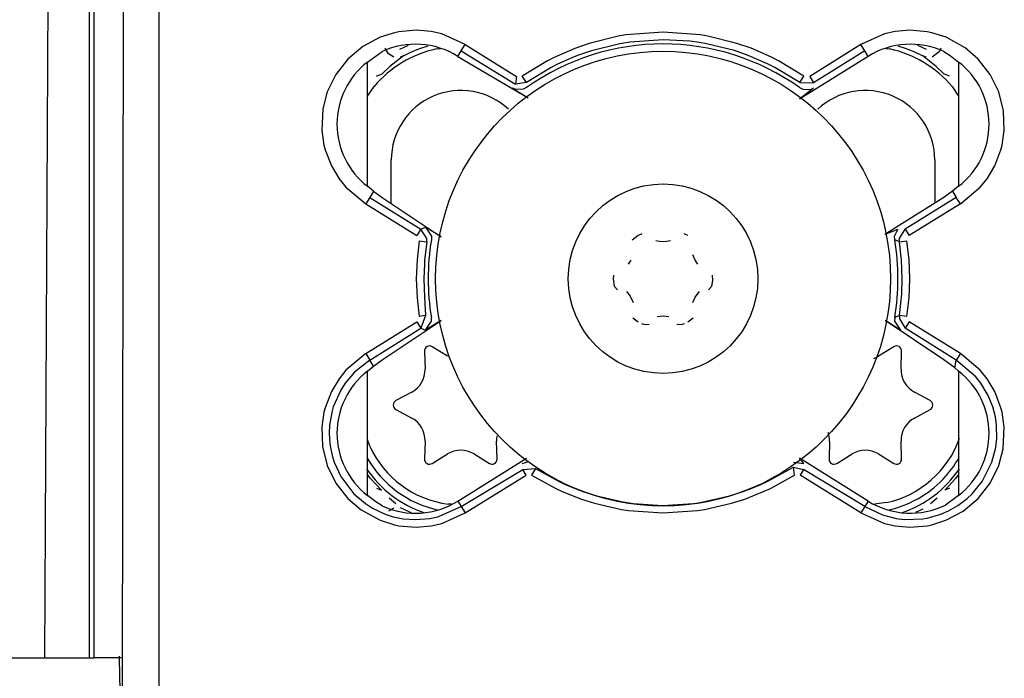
# Model space of a CAD drawing. Header units: millimetres. Extents: x -1205 to -724, y -121 to 439.
# Tile 11 of 26: x -969 to -930, y -81 to -55. Entities that reach past the tile are written whole.
import ezdxf

# ---------------------------------------------------------------- set-up
doc = ezdxf.new("R2010")
doc.units = ezdxf.units.MM

# ---------------------------------------------------------------- blocks, each defined once
blk = doc.blocks.new('Linsengehaeuse__83', base_point=(-1101.598, -80.511))
at = {"color": 7, "linetype": 'Continuous'}
for p, q in [((-966.159, -80.511), (-966.159, -41.952)), ((-965.979, -80.511), (-965.979, -44.329)), ((-967.77, -44.498), (-967.945, -80.511)), ((-1101.598, -80.511), (-967.945, -80.511)), ((-967.945, -80.511), (-966.159, -80.511)), ((-966.159, -80.511), (-965.979, -80.511)), ((-964.914, -80.511), (-965.979, -80.511))]:
    blk.add_line(p, q, dxfattribs=at)
blk = doc.blocks.new('Lagerbock__85', base_point=(-955.204, -74.776))
at = {"color": 1, "linetype": 'Continuous'}
for p, q in [((-954.345, -56.605), (-954.469, -56.389)), ((-953.891, -56.43), (-953.543, -56.267)), ((-953.453, -56.545), (-953.203, -56.438)), ((-953.203, -56.438), (-953.062, -56.385)), ((-953.062, -56.385), (-952.764, -56.294)), ((-934.192, -56.295), (-933.896, -56.385)), ((-933.896, -56.385), (-933.755, -56.438)), ((-933.755, -56.438), (-933.506, -56.545)), ((-933.421, -56.264), (-933.067, -56.43)), ((-932.49, -56.389), (-932.552, -56.527)), ((-954.122, -56.736), (-954.345, -56.605)), ((-953.748, -56.694), (-954.287, -57.115)), ((-953.748, -56.694), (-953.881, -56.743)), ((-953.748, -56.694), (-953.453, -56.545)), ((-933.506, -56.545), (-933.21, -56.694)), ((-932.672, -57.115), (-933.21, -56.694)), ((-933.077, -56.743), (-933.21, -56.694)), ((-932.552, -56.527), (-932.836, -56.736)), ((-954.287, -57.115), (-954.587, -57.408)), ((-932.372, -57.408), (-932.672, -57.115)), ((-955.063, -73.404), (-955.17, -73.258)), ((-954.618, -73.882), (-955.063, -73.404)), ((-931.896, -73.404), (-932.34, -73.882)), ((-931.788, -73.258), (-931.896, -73.404)), ((-954.315, -74.182), (-954.054, -74.404)), ((-932.904, -74.404), (-932.643, -74.182)), ((-954.122, -74.586), (-954.344, -74.717)), ((-953.748, -74.628), (-953.882, -74.579)), ((-953.443, -74.771), (-953.748, -74.628)), ((-933.21, -74.628), (-933.493, -74.761))]:
    blk.add_line(p, q, dxfattribs=at)
at = {"color": 7, "linetype": 'Continuous'}
for p, q in [((-952.447, -56.417), (-952.263, -56.397)), ((-934.661, -56.4), (-934.512, -56.417)), ((-954.809, -57.498), (-954.587, -57.408)), ((-932.149, -57.498), (-932.372, -57.408)), ((-955.17, -58.283), (-954.909, -57.898)), ((-932.049, -57.898), (-931.788, -58.283)), ((-954.229, -62.526), (-954.229, -60.811)), ((-932.729, -60.811), (-932.729, -62.526)), ((-954.811, -73.803), (-954.618, -73.882)), ((-932.147, -73.803), (-932.34, -73.882))]:
    blk.add_line(p, q, dxfattribs=at)
for centre, radius, start, end in [((-951.479, -60.811), 4.5, 102.4136, 139.6549), ((-935.479, -60.811), 4.5, 40.3451, 77.5864), ((-951.479, -60.811), 2.75, 46.8, 180), ((-935.479, -60.811), 2.75, 360, 133.1998), ((-951.479, -70.511), 4.5, 214.1378, 251.3793), ((-935.479, -70.511), 4.5, 288.6209, 325.8623)]:
    blk.add_arc(centre, radius, start, end, dxfattribs=at)
blk = doc.blocks.new('Torsicherung__86', base_point=(-964.918, -120.953))
at = {"color": 7, "linetype": 'Continuous'}
for p, q in [((-964.855, -82.579), (-964.822, -53.776)), ((-955.17, -56.936), (-954.588, -56.517)), ((-951.592, -56.71), (-948.808, -58.353)), ((-935.366, -56.71), (-938.081, -58.406)), ((-932.37, -56.517), (-932.119, -56.675)), ((-932.119, -56.675), (-931.788, -56.936)), ((-955.17, -61.852), (-955.17, -56.936)), ((-931.788, -56.936), (-931.788, -61.852)), ((-949.43, -57.964), (-948.808, -58.353)), ((-949.295, -58.023), (-949.43, -57.964)), ((-949.006, -58.014), (-949.295, -58.023)), ((-948.875, -57.947), (-949.006, -58.014)), ((-938.084, -57.947), (-937.953, -58.014)), ((-937.528, -57.964), (-938.081, -58.406)), ((-937.953, -58.014), (-937.663, -58.023)), ((-937.663, -58.023), (-937.528, -57.964)), ((-954.929, -62.049), (-955.17, -61.852)), ((-931.788, -61.852), (-932.03, -62.049)), ((-954.929, -62.049), (-954.588, -62.302)), ((-954.588, -62.302), (-952.261, -63.853)), ((-932.37, -62.302), (-934.709, -63.763)), ((-932.03, -62.049), (-932.37, -62.302)), ((-952.261, -63.853), (-952.871, -63.471)), ((-952.871, -63.471), (-952.641, -63.831)), ((-952.641, -63.831), (-952.643, -63.978)), ((-934.199, -63.567), (-934.709, -63.763)), ((-934.318, -63.831), (-934.199, -63.567)), ((-934.315, -63.978), (-934.318, -63.831)), ((-954.588, -68.721), (-952.261, -67.17)), ((-952.261, -67.17), (-952.871, -67.551)), ((-952.871, -67.551), (-952.641, -67.192)), ((-952.641, -67.192), (-952.643, -67.045)), ((-934.087, -67.551), (-934.698, -67.17)), ((-932.37, -68.721), (-934.698, -67.17)), ((-934.315, -67.045), (-934.318, -67.192)), ((-934.318, -67.192), (-934.087, -67.551)), ((-954.929, -68.974), (-954.588, -68.721)), ((-931.943, -69.04), (-932.37, -68.721)), ((-955.17, -69.171), (-954.929, -68.974)), ((-955.17, -74.087), (-955.17, -69.171)), ((-931.943, -69.04), (-931.788, -69.171)), ((-931.788, -69.171), (-931.788, -74.087)), ((-951.592, -74.314), (-948.877, -72.617)), ((-949.052, -72.824), (-948.784, -72.748)), ((-949.052, -72.824), (-948.784, -72.748)), ((-938.313, -72.768), (-937.905, -72.823)), ((-935.366, -74.313), (-938.081, -72.616)), ((-937.905, -72.823), (-938.081, -72.616)), ((-954.84, -74.348), (-955.17, -74.087)), ((-954.588, -74.506), (-954.84, -74.348)), ((-931.788, -74.087), (-932.305, -74.468))]:
    blk.add_line(p, q, dxfattribs=at)
at = {"color": 1, "linetype": 'Continuous'}
for p, q in [((-963.414, -82.409), (-963.414, -53.768)), ((-953.245, -55.678), (-953.926, -55.736)), ((-952.656, -55.729), (-953.245, -55.678)), ((-933.713, -55.678), (-934.302, -55.728)), ((-933.032, -55.736), (-933.713, -55.678)), ((-954.669, -55.951), (-955.353, -56.316)), ((-954.106, -55.773), (-954.669, -55.951)), ((-953.926, -55.736), (-954.106, -55.773)), ((-952.234, -55.825), (-952.656, -55.729)), ((-951.3, -56.242), (-952.234, -55.825)), ((-945.249, -55.913), (-946.402, -56.199)), ((-944.957, -55.863), (-945.249, -55.913)), ((-943.476, -55.751), (-944.957, -55.863)), ((-943.476, -56.051), (-944.795, -56.143)), ((-941.998, -55.864), (-943.476, -55.751)), ((-942.422, -56.11), (-943.476, -56.051)), ((-941.706, -55.913), (-941.998, -55.864)), ((-940.559, -56.198), (-941.706, -55.913)), ((-934.724, -55.825), (-935.658, -56.242)), ((-934.302, -55.728), (-934.724, -55.825)), ((-932.853, -55.773), (-933.032, -55.736)), ((-932.286, -55.953), (-932.853, -55.773)), ((-931.533, -56.367), (-932.286, -55.953)), ((-955.353, -56.316), (-955.946, -56.816)), ((-951.459, -56.497), (-951.3, -56.242)), ((-951.3, -56.242), (-949.282, -57.504)), ((-946.964, -56.394), (-947.78, -56.75)), ((-946.402, -56.199), (-946.964, -56.394)), ((-945.195, -56.208), (-946.312, -56.485)), ((-944.795, -56.143), (-945.195, -56.208)), ((-942.043, -56.16), (-942.422, -56.11)), ((-941.76, -56.208), (-942.043, -56.16)), ((-940.648, -56.484), (-941.76, -56.208)), ((-940, -56.392), (-940.559, -56.198)), ((-939.184, -56.747), (-940, -56.392)), ((-935.658, -56.242), (-937.676, -57.504)), ((-935.499, -56.497), (-935.658, -56.242)), ((-931.012, -56.816), (-931.533, -56.367)), ((-955.946, -56.816), (-956.42, -57.423)), ((-951.592, -56.71), (-951.459, -56.497)), ((-951.459, -56.497), (-949.311, -57.816)), ((-947.78, -56.75), (-948.044, -56.884)), ((-947.084, -56.764), (-947.648, -57.019)), ((-946.857, -56.674), (-947.084, -56.764)), ((-946.312, -56.485), (-946.857, -56.674)), ((-940.106, -56.672), (-940.648, -56.484)), ((-939.316, -57.016), (-940.106, -56.672)), ((-938.919, -56.882), (-939.184, -56.747)), ((-935.499, -56.497), (-937.523, -57.761)), ((-935.366, -56.71), (-935.499, -56.497)), ((-930.537, -57.426), (-931.012, -56.816)), ((-948.044, -56.884), (-949.052, -57.498)), ((-947.904, -57.149), (-948.885, -57.747)), ((-947.648, -57.019), (-947.904, -57.149)), ((-939.059, -57.147), (-939.316, -57.016)), ((-938.073, -57.747), (-939.059, -57.147)), ((-937.906, -57.499), (-938.919, -56.882)), ((-956.42, -57.423), (-956.76, -58.117)), ((-949.282, -57.504), (-949.311, -57.816)), ((-948.885, -57.747), (-949.052, -57.498)), ((-938.073, -57.747), (-937.906, -57.499)), ((-937.676, -57.504), (-937.523, -57.761)), ((-930.198, -58.118), (-930.537, -57.426)), ((-948.885, -57.747), (-949.311, -57.816)), ((-938.073, -57.747), (-937.523, -57.761)), ((-956.76, -58.117), (-956.935, -58.783)), ((-930.01, -58.87), (-930.198, -58.118)), ((-956.935, -58.783), (-956.977, -59.642)), ((-929.981, -59.645), (-930.01, -58.87)), ((-956.977, -59.642), (-956.89, -60.23)), ((-930.068, -60.23), (-929.981, -59.645)), ((-956.89, -60.23), (-956.845, -60.407)), ((-930.114, -60.407), (-930.068, -60.23)), ((-956.845, -60.407), (-956.599, -61.045)), ((-930.36, -61.045), (-930.114, -60.407)), ((-956.599, -61.045), (-956.295, -61.552)), ((-930.664, -61.552), (-930.36, -61.045)), ((-956.295, -61.552), (-956.024, -61.889)), ((-956.024, -61.889), (-955.239, -62.545)), ((-931.72, -62.545), (-930.935, -61.889)), ((-930.935, -61.889), (-930.664, -61.552)), ((-955.08, -62.291), (-955.239, -62.545)), ((-954.929, -62.049), (-955.08, -62.291)), ((-955.08, -62.291), (-953.056, -63.555)), ((-931.879, -62.291), (-933.902, -63.555)), ((-932.03, -62.049), (-931.879, -62.291)), ((-931.72, -62.545), (-931.879, -62.291)), ((-955.239, -62.545), (-953.22, -63.806)), ((-931.72, -62.545), (-933.738, -63.806)), ((-953.056, -63.555), (-952.871, -63.471)), ((-953.056, -63.555), (-953.22, -63.806)), ((-952.826, -63.919), (-953.056, -63.555)), ((-934.133, -63.924), (-933.902, -63.555)), ((-933.902, -63.555), (-933.738, -63.806)), ((-953.124, -64.015), (-953.211, -64.758)), ((-953.124, -64.015), (-952.827, -64.056)), ((-952.827, -64.056), (-952.912, -64.781)), ((-952.827, -64.056), (-952.826, -63.919)), ((-934.131, -64.056), (-934.315, -63.978)), ((-934.131, -64.056), (-934.133, -63.924)), ((-934.131, -64.056), (-933.834, -64.015)), ((-934.047, -64.783), (-934.131, -64.056)), ((-933.748, -64.76), (-933.834, -64.015)), ((-953.211, -64.758), (-953.24, -65.51)), ((-952.921, -64.916), (-952.94, -65.51)), ((-952.912, -64.781), (-952.921, -64.916)), ((-934.018, -65.513), (-934.047, -64.783)), ((-933.719, -65.513), (-933.748, -64.76)), ((-953.24, -65.51), (-953.211, -66.263)), ((-952.94, -65.51), (-952.912, -66.24)), ((-934.037, -66.107), (-934.018, -65.513)), ((-933.748, -66.265), (-933.719, -65.513)), ((-934.047, -66.242), (-934.037, -66.107)), ((-953.211, -66.263), (-953.124, -67.008)), ((-952.912, -66.24), (-952.878, -66.973)), ((-934.131, -66.967), (-934.047, -66.242)), ((-933.834, -67.008), (-933.748, -66.265)), ((-952.878, -66.973), (-953.124, -67.008)), ((-952.878, -66.973), (-953.056, -67.467)), ((-934.131, -66.967), (-934.315, -67.045)), ((-934.131, -66.967), (-934.132, -67.104)), ((-933.834, -67.008), (-934.131, -66.967)), ((-955.239, -68.477), (-953.22, -67.216)), ((-953.22, -67.216), (-953.056, -67.467)), ((-934.132, -67.104), (-933.902, -67.467)), ((-933.738, -67.217), (-933.902, -67.467)), ((-931.72, -68.477), (-933.738, -67.217)), ((-955.08, -68.732), (-953.056, -67.467)), ((-953.056, -67.467), (-952.871, -67.551)), ((-931.879, -68.732), (-933.902, -67.467)), ((-955.239, -68.477), (-956.024, -69.134)), ((-955.239, -68.477), (-955.08, -68.732)), ((-931.72, -68.477), (-931.879, -68.732)), ((-930.935, -69.134), (-931.72, -68.477)), ((-955.08, -68.732), (-955.685, -69.213)), ((-954.929, -68.974), (-955.08, -68.732)), ((-931.943, -69.04), (-931.879, -68.732)), ((-931.11, -69.388), (-931.879, -68.732)), ((-956.024, -69.134), (-956.295, -69.471)), ((-955.685, -69.213), (-956.051, -69.645)), ((-930.663, -69.471), (-930.935, -69.134)), ((-956.295, -69.471), (-956.599, -69.978)), ((-956.051, -69.645), (-956.228, -69.92)), ((-930.908, -69.645), (-931.11, -69.388)), ((-930.618, -70.131), (-930.908, -69.645)), ((-930.36, -69.978), (-930.663, -69.471)), ((-956.599, -69.978), (-956.845, -70.616)), ((-956.228, -69.92), (-956.521, -70.582)), ((-930.113, -70.616), (-930.36, -69.978)), ((-930.437, -70.581), (-930.618, -70.131)), ((-956.89, -70.793), (-956.977, -71.378)), ((-956.845, -70.616), (-956.89, -70.793)), ((-956.569, -70.745), (-956.671, -71.308)), ((-956.521, -70.582), (-956.569, -70.745)), ((-930.335, -70.978), (-930.437, -70.581)), ((-930.068, -70.793), (-930.113, -70.616)), ((-929.981, -71.381), (-930.068, -70.793)), ((-930.288, -71.311), (-930.335, -70.978)), ((-956.977, -71.378), (-956.949, -72.153)), ((-956.671, -71.308), (-956.686, -71.628)), ((-956.686, -71.628), (-956.66, -72.05)), ((-930.281, -71.867), (-930.288, -71.311)), ((-930.023, -72.24), (-929.981, -71.381)), ((-930.299, -72.051), (-930.281, -71.867)), ((-956.949, -72.153), (-956.76, -72.904)), ((-956.66, -72.05), (-956.639, -72.193)), ((-956.639, -72.193), (-956.569, -72.513)), ((-930.47, -72.774), (-930.319, -72.191)), ((-930.319, -72.191), (-930.299, -72.051)), ((-930.199, -72.905), (-930.023, -72.24)), ((-956.569, -72.513), (-956.488, -72.773)), ((-956.488, -72.773), (-956.228, -73.336)), ((-930.857, -73.54), (-930.47, -72.774)), ((-956.76, -72.904), (-956.422, -73.597)), ((-951.458, -74.527), (-949.028, -73.068)), ((-949.028, -73.068), (-948.522, -73.025)), ((-948.898, -73.281), (-949.028, -73.068)), ((-948.522, -73.025), (-948.678, -73.281)), ((-948.522, -73.025), (-947.588, -73.542)), ((-939.365, -73.539), (-938.319, -72.972)), ((-938.319, -72.972), (-937.93, -73.067)), ((-938.279, -73.28), (-938.319, -72.972)), ((-937.93, -73.067), (-938.059, -73.28)), ((-935.499, -74.526), (-937.93, -73.067)), ((-930.538, -73.599), (-930.199, -72.905)), ((-956.422, -73.597), (-955.947, -74.206)), ((-956.228, -73.336), (-955.709, -74.02)), ((-951.3, -74.781), (-948.898, -73.281)), ((-948.678, -73.281), (-947.718, -73.812)), ((-947.588, -73.542), (-947.347, -73.654)), ((-939.606, -73.651), (-939.365, -73.539)), ((-939.234, -73.809), (-938.279, -73.28)), ((-935.658, -74.781), (-938.059, -73.28)), ((-931.25, -74.021), (-930.857, -73.54)), ((-931.013, -74.207), (-930.538, -73.599)), ((-947.718, -73.812), (-947.47, -73.928)), ((-947.47, -73.928), (-946.706, -74.232)), ((-947.347, -73.654), (-946.961, -73.817)), ((-946.961, -73.817), (-946.607, -73.949)), ((-946.607, -73.949), (-946.102, -74.11)), ((-940.855, -74.11), (-940.348, -73.947)), ((-940.348, -73.947), (-939.996, -73.816)), ((-940.248, -74.231), (-939.483, -73.925)), ((-939.996, -73.816), (-939.606, -73.651)), ((-939.483, -73.925), (-939.234, -73.809)), ((-955.947, -74.206), (-955.426, -74.656)), ((-955.709, -74.02), (-955.252, -74.411)), ((-951.592, -74.314), (-951.458, -74.527)), ((-946.706, -74.232), (-946.186, -74.398)), ((-946.102, -74.11), (-945.07, -74.346)), ((-945.07, -74.346), (-944.808, -74.387)), ((-942.155, -74.388), (-941.892, -74.347)), ((-941.892, -74.347), (-940.855, -74.11)), ((-940.772, -74.398), (-940.248, -74.231)), ((-935.366, -74.313), (-935.499, -74.526)), ((-931.824, -74.491), (-931.448, -74.207)), ((-931.606, -74.706), (-931.013, -74.207)), ((-931.448, -74.207), (-931.25, -74.021)), ((-955.426, -74.656), (-954.672, -75.07)), ((-955.252, -74.411), (-954.978, -74.588)), ((-954.978, -74.588), (-954.474, -74.826)), ((-952.386, -74.929), (-951.458, -74.527)), ((-951.458, -74.527), (-951.3, -74.781)), ((-946.186, -74.398), (-945.12, -74.642)), ((-945.12, -74.642), (-944.85, -74.684)), ((-944.85, -74.684), (-943.482, -74.781)), ((-944.808, -74.387), (-944.666, -74.406)), ((-944.666, -74.406), (-943.482, -74.481)), ((-943.482, -74.481), (-942.293, -74.406)), ((-943.482, -74.781), (-942.113, -74.685)), ((-942.293, -74.406), (-942.155, -74.388)), ((-942.113, -74.685), (-941.842, -74.642)), ((-941.842, -74.642), (-940.772, -74.398)), ((-935.499, -74.526), (-935.658, -74.781)), ((-935.499, -74.526), (-934.801, -74.859)), ((-932.486, -74.827), (-932.192, -74.7)), ((-932.289, -75.072), (-931.606, -74.706)), ((-932.192, -74.7), (-931.824, -74.491)), ((-954.672, -75.07), (-954.105, -75.25)), ((-954.474, -74.826), (-954.155, -74.929)), ((-954.155, -74.929), (-953.753, -75.011)), ((-953.753, -75.011), (-953.269, -75.045)), ((-953.269, -75.045), (-952.706, -74.998)), ((-952.706, -74.998), (-952.386, -74.929)), ((-952.234, -75.198), (-951.3, -74.781)), ((-935.658, -74.781), (-934.724, -75.198)), ((-934.801, -74.859), (-934.253, -74.998)), ((-934.253, -74.998), (-933.928, -75.037)), ((-933.928, -75.037), (-933.205, -75.011)), ((-933.205, -75.011), (-933.037, -74.983)), ((-933.037, -74.983), (-932.486, -74.827)), ((-932.853, -75.25), (-932.289, -75.072)), ((-954.105, -75.25), (-953.927, -75.287)), ((-953.927, -75.287), (-953.245, -75.345)), ((-953.245, -75.345), (-952.656, -75.294)), ((-952.656, -75.294), (-952.234, -75.198)), ((-934.724, -75.198), (-934.303, -75.294)), ((-934.303, -75.294), (-933.714, -75.345)), ((-933.714, -75.345), (-933.033, -75.287)), ((-933.033, -75.287), (-932.853, -75.25))]:
    blk.add_line(p, q, dxfattribs=at)
at = {"color": 7, "linetype": 'Continuous'}
for centre, radius, start, end in [((-953.269, -59.394), 3.165, 58, 114.6256), ((-943.479, -65.511), 9.291, 54.4993, 125.5007), ((-933.689, -59.394), 3.165, 65.3744, 122), ((-953.269, -59.394), 3.107, 127.7108, 232.2892), ((-933.689, -59.394), 3.107, 307.7108, 52.2892), ((-943.479, -65.511), 9.291, 170.4993, 189.5007), ((-943.479, -65.511), 9.291, 350.4993, 9.5007), ((-953.269, -71.629), 3.107, 127.7108, 232.2892), ((-933.689, -71.629), 3.107, 307.7108, 52.2892), ((-953.268, -71.629), 3.165, 245.3562, 301.9816), ((-933.696, -71.629), 3.162, 238.1062, 296.101)]:
    blk.add_arc(centre, radius, start, end, dxfattribs=at)
blk = doc.blocks.new('Linsenschraube_selbstfurchend_DIN7500-M4x8-TX20_1__87', base_point=(-947.229, -69.261))
at = {"color": 7, "linetype": 'Continuous'}
for p, q in [((-944.464, -63.805), (-944.695, -63.983)), ((-944.317, -63.734), (-944.464, -63.805)), ((-942.494, -63.805), (-942.641, -63.734)), ((-943.619, -64.036), (-943.768, -64.007)), ((-943.479, -64.045), (-943.619, -64.036)), ((-943.34, -64.036), (-943.479, -64.045)), ((-943.19, -64.007), (-943.34, -64.036)), ((-942.209, -64.778), (-942.303, -64.568)), ((-944.749, -64.778), (-944.856, -64.931)), ((-942.102, -64.931), (-942.209, -64.778)), ((-945.44, -65.365), (-945.449, -65.511)), ((-941.511, -65.581), (-941.519, -65.365)), ((-945.449, -65.511), (-945.411, -65.8)), ((-945.411, -65.8), (-945.277, -65.949)), ((-941.681, -65.949), (-941.547, -65.8)), ((-941.547, -65.8), (-941.511, -65.581)), ((-944.927, -66.014), (-944.774, -66.205)), ((-944.774, -66.205), (-944.655, -66.458)), ((-942.209, -66.245), (-942.032, -66.014)), ((-942.304, -66.458), (-942.209, -66.245)), ((-943.708, -67.002), (-943.479, -66.978)), ((-943.479, -66.978), (-943.25, -67.002)), ((-944.67, -67.065), (-944.464, -67.217)), ((-944.332, -67.282), (-944.195, -67.329)), ((-944.195, -67.329), (-944.026, -67.306)), ((-942.932, -67.306), (-942.763, -67.329)), ((-942.763, -67.329), (-942.626, -67.282)), ((-942.494, -67.217), (-942.288, -67.065))]:
    blk.add_line(p, q, dxfattribs=at)
blk.add_circle((-943.479, -65.511), 3.75, dxfattribs=at)
blk = doc.blocks.new('Scheibe_DIN9021_6_4-140HV_1__88', base_point=(-952.479, -74.511))
at = {"color": 7, "linetype": 'Continuous'}
blk.add_circle((-943.479, -65.511), 9, dxfattribs=at)
blk = doc.blocks.new('Zylinderschraube-H7984-M5x12-8_8-TX25_2__89', base_point=(-936.944, -74.666))
at = {"color": 7, "linetype": 'Continuous'}
for p, q in [((-934.349, -68.201), (-934.954, -68.575)), ((-934.064, -69.088), (-934.044, -68.377)), ((-932.913, -70.335), (-933.539, -69.998)), ((-933.539, -71.025), (-932.913, -70.687)), ((-936.894, -71.935), (-936.915, -72.646)), ((-934.044, -72.646), (-934.064, -71.935)), ((-936.61, -72.822), (-936.004, -72.448)), ((-934.954, -72.448), (-934.349, -72.822))]:
    blk.add_line(p, q, dxfattribs=at)
at = {"color": 1, "linetype": 'Continuous'}
blk.add_line((-934.647, -74.373), (-935.115, -74.433), dxfattribs=at)
at = {"color": 7, "linetype": 'Continuous'}
for centre, radius, start, end in [((-934.243, -68.371), 0.2, 358.3195, 121.6805), ((-935.479, -67.724), 1, 289.5639, 301.6794), ((-933.065, -69.118), 1, 178.3195, 241.6805), ((-933.008, -70.511), 0.2, 298.3195, 61.6805), ((-933.065, -71.905), 1, 118.3195, 181.6805), ((-937.893, -71.905), 1, 358.32, 18.2619), ((-935.479, -73.299), 1, 58.3195, 121.6805), ((-936.715, -72.652), 0.2, 178.3195, 301.6805), ((-934.243, -72.652), 0.2, 238.3195, 1.6805), ((-935.479, -70.511), 4.25, 316.2163, 330.8109), ((-935.479, -70.511), 4.25, 282.1621, 316.2161)]:
    blk.add_arc(centre, radius, start, end, dxfattribs=at)
at = {"color": 1, "linetype": 'Continuous'}
blk.add_arc((-935.479, -70.511), 3.95, 282.1622, 340.5405, dxfattribs=at)
blk = doc.blocks.new('Zylinderschraube-H7984-M5x12-8_8-TX25_1__90', base_point=(-955.189, -74.666))
at = {"color": 7, "linetype": 'Continuous'}
for p, q in [((-952.915, -68.377), (-952.894, -69.088)), ((-952.004, -68.575), (-952.61, -68.201)), ((-953.419, -69.998), (-954.045, -70.335)), ((-954.045, -70.687), (-953.419, -71.025)), ((-952.894, -71.935), (-952.915, -72.646)), ((-950.044, -72.646), (-950.064, -71.935)), ((-952.61, -72.822), (-952.004, -72.448)), ((-950.954, -72.448), (-950.349, -72.822))]:
    blk.add_line(p, q, dxfattribs=at)
at = {"color": 1, "linetype": 'Continuous'}
for p, q in [((-955.079, -72.138), (-955.17, -71.88)), ((-951.845, -74.435), (-951.981, -74.429))]:
    blk.add_line(p, q, dxfattribs=at)
at = {"color": 7, "linetype": 'Continuous'}
for centre, radius, start, end in [((-952.715, -68.371), 0.2, 58.3195, 181.6805), ((-953.893, -69.118), 1, 298.3195, 1.6805), ((-953.951, -70.511), 0.2, 118.3195, 241.6805), ((-953.893, -71.905), 1, 358.3195, 61.6805), ((-949.065, -71.905), 1, 169.567, 181.6824), ((-951.479, -73.299), 1, 58.3195, 121.6805), ((-951.479, -70.511), 4.25, 209.1891, 257.8379), ((-952.715, -72.652), 0.2, 178.3195, 301.6805), ((-950.243, -72.652), 0.2, 238.3195, 1.6805)]:
    blk.add_arc(centre, radius, start, end, dxfattribs=at)
at = {"color": 1, "linetype": 'Continuous'}
blk.add_arc((-951.479, -70.511), 3.95, 204.3245, 262.7027, dxfattribs=at)
blk = doc.blocks.new('Torsicherung_EZ_kpl__91', base_point=(-964.918, -120.953))
for name, p in [('Torsicherung__86', (-964.918, -120.953)), ('Lagerbock__85', (-955.204, -74.776)), ('Scheibe_DIN9021_6_4-140HV_1__88', (-952.479, -74.511)), ('Linsenschraube_selbstfurchend_DIN7500-M4x8-TX20_1__87', (-947.229, -69.261)), ('Zylinderschraube-H7984-M5x12-8_8-TX25_1__90', (-955.189, -74.666)), ('Zylinderschraube-H7984-M5x12-8_8-TX25_2__89', (-936.944, -74.666))]:
    blk.add_blockref(name, p)
blk = doc.blocks.new('Klaue__93', base_point=(-964.973, -82.88))
at = {"color": 7, "linetype": 'Continuous'}
for p, q in [((-964.961, -81.266), (-964.973, -80.451)), ((-964.961, -81.266), (-964.973, -80.451)), ((-964.938, -82.226), (-964.961, -81.266))]:
    blk.add_line(p, q, dxfattribs=at)
blk = doc.blocks.new('2_Sicherung__99', base_point=(-964.973, -113.649))
blk.add_blockref('Klaue__93', (-964.973, -82.88))
blk = doc.blocks.new('Linsengehaeuse_kpl_-Mot-L4_0006142__100', base_point=(-1122.578, -120.953))
for name, p in [('Linsengehaeuse__83', (-1101.598, -80.511)), ('Torsicherung_EZ_kpl__91', (-964.918, -120.953)), ('2_Sicherung__99', (-964.973, -113.649))]:
    blk.add_blockref(name, p)
blk = doc.blocks.new('Linsengehaeuse__101', base_point=(-1101.598, -80.511))
at = {"color": 7, "linetype": 'Continuous'}
for p, q in [((-966.159, -80.511), (-966.159, -41.952)), ((-965.979, -80.511), (-965.979, -44.329)), ((-967.77, -44.498), (-967.945, -80.511)), ((-1101.598, -80.511), (-967.945, -80.511)), ((-967.945, -80.511), (-966.159, -80.511)), ((-966.159, -80.511), (-965.979, -80.511)), ((-964.914, -80.511), (-965.979, -80.511))]:
    blk.add_line(p, q, dxfattribs=at)
blk = doc.blocks.new('Torsicherung__104', base_point=(-964.918, -120.953))
at = {"color": 7, "linetype": 'Continuous'}
for p, q in [((-964.855, -82.579), (-964.822, -53.776)), ((-955.17, -56.936), (-954.588, -56.517)), ((-951.592, -56.71), (-948.808, -58.353)), ((-935.366, -56.71), (-938.081, -58.406)), ((-932.37, -56.517), (-932.119, -56.675)), ((-932.119, -56.675), (-931.788, -56.936)), ((-955.17, -61.852), (-955.17, -56.936)), ((-931.788, -56.936), (-931.788, -61.852)), ((-949.43, -57.964), (-948.808, -58.353)), ((-949.295, -58.023), (-949.43, -57.964)), ((-949.006, -58.014), (-949.295, -58.023)), ((-948.875, -57.947), (-949.006, -58.014)), ((-938.084, -57.947), (-937.953, -58.014)), ((-937.528, -57.964), (-938.081, -58.406)), ((-937.953, -58.014), (-937.663, -58.023)), ((-937.663, -58.023), (-937.528, -57.964)), ((-954.929, -62.049), (-955.17, -61.852)), ((-931.788, -61.852), (-932.03, -62.049)), ((-954.929, -62.049), (-954.588, -62.302)), ((-954.588, -62.302), (-952.261, -63.853)), ((-932.37, -62.302), (-934.709, -63.763)), ((-932.03, -62.049), (-932.37, -62.302)), ((-952.261, -63.853), (-952.871, -63.471)), ((-952.871, -63.471), (-952.641, -63.831)), ((-952.641, -63.831), (-952.643, -63.978)), ((-934.199, -63.567), (-934.709, -63.763)), ((-934.318, -63.831), (-934.199, -63.567)), ((-934.315, -63.978), (-934.318, -63.831)), ((-954.588, -68.721), (-952.261, -67.17)), ((-952.261, -67.17), (-952.871, -67.551)), ((-952.871, -67.551), (-952.641, -67.192)), ((-952.641, -67.192), (-952.643, -67.045)), ((-934.087, -67.551), (-934.698, -67.17)), ((-932.37, -68.721), (-934.698, -67.17)), ((-934.315, -67.045), (-934.318, -67.192)), ((-934.318, -67.192), (-934.087, -67.551)), ((-954.929, -68.974), (-954.588, -68.721)), ((-931.943, -69.04), (-932.37, -68.721)), ((-955.17, -69.171), (-954.929, -68.974)), ((-955.17, -74.087), (-955.17, -69.171)), ((-931.943, -69.04), (-931.788, -69.171)), ((-931.788, -69.171), (-931.788, -74.087)), ((-951.592, -74.314), (-948.877, -72.617)), ((-949.052, -72.824), (-948.784, -72.748)), ((-949.052, -72.824), (-948.784, -72.748)), ((-938.313, -72.768), (-937.905, -72.823)), ((-935.366, -74.313), (-938.081, -72.616)), ((-937.905, -72.823), (-938.081, -72.616)), ((-954.84, -74.348), (-955.17, -74.087)), ((-954.588, -74.506), (-954.84, -74.348)), ((-931.788, -74.087), (-932.305, -74.468))]:
    blk.add_line(p, q, dxfattribs=at)
at = {"color": 1, "linetype": 'Continuous'}
for p, q in [((-963.414, -82.409), (-963.414, -53.768)), ((-953.245, -55.678), (-953.926, -55.736)), ((-952.656, -55.729), (-953.245, -55.678)), ((-933.713, -55.678), (-934.302, -55.728)), ((-933.032, -55.736), (-933.713, -55.678)), ((-954.669, -55.951), (-955.353, -56.316)), ((-954.106, -55.773), (-954.669, -55.951)), ((-953.926, -55.736), (-954.106, -55.773)), ((-952.234, -55.825), (-952.656, -55.729)), ((-951.3, -56.242), (-952.234, -55.825)), ((-945.249, -55.913), (-946.402, -56.199)), ((-944.957, -55.863), (-945.249, -55.913)), ((-943.476, -55.751), (-944.957, -55.863)), ((-943.476, -56.051), (-944.795, -56.143)), ((-941.998, -55.864), (-943.476, -55.751)), ((-942.422, -56.11), (-943.476, -56.051)), ((-941.706, -55.913), (-941.998, -55.864)), ((-940.559, -56.198), (-941.706, -55.913)), ((-934.724, -55.825), (-935.658, -56.242)), ((-934.302, -55.728), (-934.724, -55.825)), ((-932.853, -55.773), (-933.032, -55.736)), ((-932.286, -55.953), (-932.853, -55.773)), ((-931.533, -56.367), (-932.286, -55.953)), ((-955.353, -56.316), (-955.946, -56.816)), ((-951.459, -56.497), (-951.3, -56.242)), ((-951.3, -56.242), (-949.282, -57.504)), ((-946.964, -56.394), (-947.78, -56.75)), ((-946.402, -56.199), (-946.964, -56.394)), ((-945.195, -56.208), (-946.312, -56.485)), ((-944.795, -56.143), (-945.195, -56.208)), ((-942.043, -56.16), (-942.422, -56.11)), ((-941.76, -56.208), (-942.043, -56.16)), ((-940.648, -56.484), (-941.76, -56.208)), ((-940, -56.392), (-940.559, -56.198)), ((-939.184, -56.747), (-940, -56.392)), ((-935.658, -56.242), (-937.676, -57.504)), ((-935.499, -56.497), (-935.658, -56.242)), ((-931.012, -56.816), (-931.533, -56.367)), ((-955.946, -56.816), (-956.42, -57.423)), ((-951.592, -56.71), (-951.459, -56.497)), ((-951.459, -56.497), (-949.311, -57.816)), ((-947.78, -56.75), (-948.044, -56.884)), ((-947.084, -56.764), (-947.648, -57.019)), ((-946.857, -56.674), (-947.084, -56.764)), ((-946.312, -56.485), (-946.857, -56.674)), ((-940.106, -56.672), (-940.648, -56.484)), ((-939.316, -57.016), (-940.106, -56.672)), ((-938.919, -56.882), (-939.184, -56.747)), ((-935.499, -56.497), (-937.523, -57.761)), ((-935.366, -56.71), (-935.499, -56.497)), ((-930.537, -57.426), (-931.012, -56.816)), ((-948.044, -56.884), (-949.052, -57.498)), ((-947.904, -57.149), (-948.885, -57.747)), ((-947.648, -57.019), (-947.904, -57.149)), ((-939.059, -57.147), (-939.316, -57.016)), ((-938.073, -57.747), (-939.059, -57.147)), ((-937.906, -57.499), (-938.919, -56.882)), ((-956.42, -57.423), (-956.76, -58.117)), ((-949.282, -57.504), (-949.311, -57.816)), ((-948.885, -57.747), (-949.052, -57.498)), ((-938.073, -57.747), (-937.906, -57.499)), ((-937.676, -57.504), (-937.523, -57.761)), ((-930.198, -58.118), (-930.537, -57.426)), ((-948.885, -57.747), (-949.311, -57.816)), ((-938.073, -57.747), (-937.523, -57.761)), ((-956.76, -58.117), (-956.935, -58.783)), ((-930.01, -58.87), (-930.198, -58.118)), ((-956.935, -58.783), (-956.977, -59.642)), ((-929.981, -59.645), (-930.01, -58.87)), ((-956.977, -59.642), (-956.89, -60.23)), ((-930.068, -60.23), (-929.981, -59.645)), ((-956.89, -60.23), (-956.845, -60.407)), ((-930.114, -60.407), (-930.068, -60.23)), ((-956.845, -60.407), (-956.599, -61.045)), ((-930.36, -61.045), (-930.114, -60.407)), ((-956.599, -61.045), (-956.295, -61.552)), ((-930.664, -61.552), (-930.36, -61.045)), ((-956.295, -61.552), (-956.024, -61.889)), ((-956.024, -61.889), (-955.239, -62.545)), ((-931.72, -62.545), (-930.935, -61.889)), ((-930.935, -61.889), (-930.664, -61.552)), ((-955.08, -62.291), (-955.239, -62.545)), ((-954.929, -62.049), (-955.08, -62.291)), ((-955.08, -62.291), (-953.056, -63.555)), ((-931.879, -62.291), (-933.902, -63.555)), ((-932.03, -62.049), (-931.879, -62.291)), ((-931.72, -62.545), (-931.879, -62.291)), ((-955.239, -62.545), (-953.22, -63.806)), ((-931.72, -62.545), (-933.738, -63.806)), ((-953.056, -63.555), (-952.871, -63.471)), ((-953.056, -63.555), (-953.22, -63.806)), ((-952.826, -63.919), (-953.056, -63.555)), ((-934.133, -63.924), (-933.902, -63.555)), ((-933.902, -63.555), (-933.738, -63.806)), ((-953.124, -64.015), (-953.211, -64.758)), ((-953.124, -64.015), (-952.827, -64.056)), ((-952.827, -64.056), (-952.912, -64.781)), ((-952.827, -64.056), (-952.826, -63.919)), ((-934.131, -64.056), (-934.315, -63.978)), ((-934.131, -64.056), (-934.133, -63.924)), ((-934.131, -64.056), (-933.834, -64.015)), ((-934.047, -64.783), (-934.131, -64.056)), ((-933.748, -64.76), (-933.834, -64.015)), ((-953.211, -64.758), (-953.24, -65.51)), ((-952.921, -64.916), (-952.94, -65.51)), ((-952.912, -64.781), (-952.921, -64.916)), ((-934.018, -65.513), (-934.047, -64.783)), ((-933.719, -65.513), (-933.748, -64.76)), ((-953.24, -65.51), (-953.211, -66.263)), ((-952.94, -65.51), (-952.912, -66.24)), ((-934.037, -66.107), (-934.018, -65.513)), ((-933.748, -66.265), (-933.719, -65.513)), ((-934.047, -66.242), (-934.037, -66.107)), ((-953.211, -66.263), (-953.124, -67.008)), ((-952.912, -66.24), (-952.878, -66.973)), ((-934.131, -66.967), (-934.047, -66.242)), ((-933.834, -67.008), (-933.748, -66.265)), ((-952.878, -66.973), (-953.124, -67.008)), ((-952.878, -66.973), (-953.056, -67.467)), ((-934.131, -66.967), (-934.315, -67.045)), ((-934.131, -66.967), (-934.132, -67.104)), ((-933.834, -67.008), (-934.131, -66.967)), ((-955.239, -68.477), (-953.22, -67.216)), ((-953.22, -67.216), (-953.056, -67.467)), ((-934.132, -67.104), (-933.902, -67.467)), ((-933.738, -67.217), (-933.902, -67.467)), ((-931.72, -68.477), (-933.738, -67.217)), ((-955.08, -68.732), (-953.056, -67.467)), ((-953.056, -67.467), (-952.871, -67.551)), ((-931.879, -68.732), (-933.902, -67.467)), ((-955.239, -68.477), (-956.024, -69.134)), ((-955.239, -68.477), (-955.08, -68.732)), ((-931.72, -68.477), (-931.879, -68.732)), ((-930.935, -69.134), (-931.72, -68.477)), ((-955.08, -68.732), (-955.685, -69.213)), ((-954.929, -68.974), (-955.08, -68.732)), ((-931.943, -69.04), (-931.879, -68.732)), ((-931.11, -69.388), (-931.879, -68.732)), ((-956.024, -69.134), (-956.295, -69.471)), ((-955.685, -69.213), (-956.051, -69.645)), ((-930.663, -69.471), (-930.935, -69.134)), ((-956.295, -69.471), (-956.599, -69.978)), ((-956.051, -69.645), (-956.228, -69.92)), ((-930.908, -69.645), (-931.11, -69.388)), ((-930.618, -70.131), (-930.908, -69.645)), ((-930.36, -69.978), (-930.663, -69.471)), ((-956.599, -69.978), (-956.845, -70.616)), ((-956.228, -69.92), (-956.521, -70.582)), ((-930.113, -70.616), (-930.36, -69.978)), ((-930.437, -70.581), (-930.618, -70.131)), ((-956.89, -70.793), (-956.977, -71.378)), ((-956.845, -70.616), (-956.89, -70.793)), ((-956.569, -70.745), (-956.671, -71.308)), ((-956.521, -70.582), (-956.569, -70.745)), ((-930.335, -70.978), (-930.437, -70.581)), ((-930.068, -70.793), (-930.113, -70.616)), ((-929.981, -71.381), (-930.068, -70.793)), ((-930.288, -71.311), (-930.335, -70.978)), ((-956.977, -71.378), (-956.949, -72.153)), ((-956.671, -71.308), (-956.686, -71.628)), ((-956.686, -71.628), (-956.66, -72.05)), ((-930.281, -71.867), (-930.288, -71.311)), ((-930.023, -72.24), (-929.981, -71.381)), ((-930.299, -72.051), (-930.281, -71.867)), ((-956.949, -72.153), (-956.76, -72.904)), ((-956.66, -72.05), (-956.639, -72.193)), ((-956.639, -72.193), (-956.569, -72.513)), ((-930.47, -72.774), (-930.319, -72.191)), ((-930.319, -72.191), (-930.299, -72.051)), ((-930.199, -72.905), (-930.023, -72.24)), ((-956.569, -72.513), (-956.488, -72.773)), ((-956.488, -72.773), (-956.228, -73.336)), ((-930.857, -73.54), (-930.47, -72.774)), ((-956.76, -72.904), (-956.422, -73.597)), ((-951.458, -74.527), (-949.028, -73.068)), ((-949.028, -73.068), (-948.522, -73.025)), ((-948.898, -73.281), (-949.028, -73.068)), ((-948.522, -73.025), (-948.678, -73.281)), ((-948.522, -73.025), (-947.588, -73.542)), ((-939.365, -73.539), (-938.319, -72.972)), ((-938.319, -72.972), (-937.93, -73.067)), ((-938.279, -73.28), (-938.319, -72.972)), ((-937.93, -73.067), (-938.059, -73.28)), ((-935.499, -74.526), (-937.93, -73.067)), ((-930.538, -73.599), (-930.199, -72.905)), ((-956.422, -73.597), (-955.947, -74.206)), ((-956.228, -73.336), (-955.709, -74.02)), ((-951.3, -74.781), (-948.898, -73.281)), ((-948.678, -73.281), (-947.718, -73.812)), ((-947.588, -73.542), (-947.347, -73.654)), ((-939.606, -73.651), (-939.365, -73.539)), ((-939.234, -73.809), (-938.279, -73.28)), ((-935.658, -74.781), (-938.059, -73.28)), ((-931.25, -74.021), (-930.857, -73.54)), ((-931.013, -74.207), (-930.538, -73.599)), ((-947.718, -73.812), (-947.47, -73.928)), ((-947.47, -73.928), (-946.706, -74.232)), ((-947.347, -73.654), (-946.961, -73.817)), ((-946.961, -73.817), (-946.607, -73.949)), ((-946.607, -73.949), (-946.102, -74.11)), ((-940.855, -74.11), (-940.348, -73.947)), ((-940.348, -73.947), (-939.996, -73.816)), ((-940.248, -74.231), (-939.483, -73.925)), ((-939.996, -73.816), (-939.606, -73.651)), ((-939.483, -73.925), (-939.234, -73.809)), ((-955.947, -74.206), (-955.426, -74.656)), ((-955.709, -74.02), (-955.252, -74.411)), ((-951.592, -74.314), (-951.458, -74.527)), ((-946.706, -74.232), (-946.186, -74.398)), ((-946.102, -74.11), (-945.07, -74.346)), ((-945.07, -74.346), (-944.808, -74.387)), ((-942.155, -74.388), (-941.892, -74.347)), ((-941.892, -74.347), (-940.855, -74.11)), ((-940.772, -74.398), (-940.248, -74.231)), ((-935.366, -74.313), (-935.499, -74.526)), ((-931.824, -74.491), (-931.448, -74.207)), ((-931.606, -74.706), (-931.013, -74.207)), ((-931.448, -74.207), (-931.25, -74.021)), ((-955.426, -74.656), (-954.672, -75.07)), ((-955.252, -74.411), (-954.978, -74.588)), ((-954.978, -74.588), (-954.474, -74.826)), ((-952.386, -74.929), (-951.458, -74.527)), ((-951.458, -74.527), (-951.3, -74.781)), ((-946.186, -74.398), (-945.12, -74.642)), ((-945.12, -74.642), (-944.85, -74.684)), ((-944.85, -74.684), (-943.482, -74.781)), ((-944.808, -74.387), (-944.666, -74.406)), ((-944.666, -74.406), (-943.482, -74.481)), ((-943.482, -74.481), (-942.293, -74.406)), ((-943.482, -74.781), (-942.113, -74.685)), ((-942.293, -74.406), (-942.155, -74.388)), ((-942.113, -74.685), (-941.842, -74.642)), ((-941.842, -74.642), (-940.772, -74.398)), ((-935.499, -74.526), (-935.658, -74.781)), ((-935.499, -74.526), (-934.801, -74.859)), ((-932.486, -74.827), (-932.192, -74.7)), ((-932.289, -75.072), (-931.606, -74.706)), ((-932.192, -74.7), (-931.824, -74.491)), ((-954.672, -75.07), (-954.105, -75.25)), ((-954.474, -74.826), (-954.155, -74.929)), ((-954.155, -74.929), (-953.753, -75.011)), ((-953.753, -75.011), (-953.269, -75.045)), ((-953.269, -75.045), (-952.706, -74.998)), ((-952.706, -74.998), (-952.386, -74.929)), ((-952.234, -75.198), (-951.3, -74.781)), ((-935.658, -74.781), (-934.724, -75.198)), ((-934.801, -74.859), (-934.253, -74.998)), ((-934.253, -74.998), (-933.928, -75.037)), ((-933.928, -75.037), (-933.205, -75.011)), ((-933.205, -75.011), (-933.037, -74.983)), ((-933.037, -74.983), (-932.486, -74.827)), ((-932.853, -75.25), (-932.289, -75.072)), ((-954.105, -75.25), (-953.927, -75.287)), ((-953.927, -75.287), (-953.245, -75.345)), ((-953.245, -75.345), (-952.656, -75.294)), ((-952.656, -75.294), (-952.234, -75.198)), ((-934.724, -75.198), (-934.303, -75.294)), ((-934.303, -75.294), (-933.714, -75.345)), ((-933.714, -75.345), (-933.033, -75.287)), ((-933.033, -75.287), (-932.853, -75.25))]:
    blk.add_line(p, q, dxfattribs=at)
at = {"color": 7, "linetype": 'Continuous'}
for centre, radius, start, end in [((-953.269, -59.394), 3.165, 58, 114.6256), ((-943.479, -65.511), 9.291, 54.4993, 125.5007), ((-933.689, -59.394), 3.165, 65.3744, 122), ((-953.269, -59.394), 3.107, 127.7108, 232.2892), ((-933.689, -59.394), 3.107, 307.7108, 52.2892), ((-943.479, -65.511), 9.291, 170.4993, 189.5007), ((-943.479, -65.511), 9.291, 350.4993, 9.5007), ((-953.269, -71.629), 3.107, 127.7108, 232.2892), ((-933.689, -71.629), 3.107, 307.7108, 52.2892), ((-953.268, -71.629), 3.165, 245.3562, 301.9816), ((-933.696, -71.629), 3.162, 238.1062, 296.101)]:
    blk.add_arc(centre, radius, start, end, dxfattribs=at)
blk = doc.blocks.new('Zylinderschraube-H7984-M5x12-8_8-TX25_2__105', base_point=(-936.944, -74.666))
at = {"color": 7, "linetype": 'Continuous'}
for p, q in [((-934.349, -68.201), (-934.954, -68.575)), ((-934.064, -69.088), (-934.044, -68.377)), ((-932.913, -70.335), (-933.539, -69.998)), ((-933.539, -71.025), (-932.913, -70.687)), ((-936.894, -71.935), (-936.915, -72.646)), ((-934.044, -72.646), (-934.064, -71.935)), ((-936.61, -72.822), (-936.004, -72.448)), ((-934.954, -72.448), (-934.349, -72.822))]:
    blk.add_line(p, q, dxfattribs=at)
at = {"color": 1, "linetype": 'Continuous'}
blk.add_line((-934.647, -74.373), (-935.115, -74.433), dxfattribs=at)
at = {"color": 7, "linetype": 'Continuous'}
for centre, radius, start, end in [((-934.243, -68.371), 0.2, 358.3195, 121.6805), ((-935.479, -67.724), 1, 289.5639, 301.6794), ((-933.065, -69.118), 1, 178.3195, 241.6805), ((-933.008, -70.511), 0.2, 298.3195, 61.6805), ((-933.065, -71.905), 1, 118.3195, 181.6805), ((-937.893, -71.905), 1, 358.32, 18.2619), ((-935.479, -73.299), 1, 58.3195, 121.6805), ((-936.715, -72.652), 0.2, 178.3195, 301.6805), ((-934.243, -72.652), 0.2, 238.3195, 1.6805), ((-935.479, -70.511), 4.25, 316.2163, 330.8109), ((-935.479, -70.511), 4.25, 282.1621, 316.2161)]:
    blk.add_arc(centre, radius, start, end, dxfattribs=at)
at = {"color": 1, "linetype": 'Continuous'}
blk.add_arc((-935.479, -70.511), 3.95, 282.1622, 340.5405, dxfattribs=at)
blk = doc.blocks.new('Zylinderschraube-H7984-M5x12-8_8-TX25_1__106', base_point=(-955.189, -74.666))
at = {"color": 7, "linetype": 'Continuous'}
for p, q in [((-952.915, -68.377), (-952.894, -69.088)), ((-952.004, -68.575), (-952.61, -68.201)), ((-953.419, -69.998), (-954.045, -70.335)), ((-954.045, -70.687), (-953.419, -71.025)), ((-952.894, -71.935), (-952.915, -72.646)), ((-950.044, -72.646), (-950.064, -71.935)), ((-952.61, -72.822), (-952.004, -72.448)), ((-950.954, -72.448), (-950.349, -72.822))]:
    blk.add_line(p, q, dxfattribs=at)
at = {"color": 1, "linetype": 'Continuous'}
for p, q in [((-955.079, -72.138), (-955.17, -71.88)), ((-951.845, -74.435), (-951.981, -74.429))]:
    blk.add_line(p, q, dxfattribs=at)
at = {"color": 7, "linetype": 'Continuous'}
for centre, radius, start, end in [((-952.715, -68.371), 0.2, 58.3195, 181.6805), ((-953.893, -69.118), 1, 298.3195, 1.6805), ((-953.951, -70.511), 0.2, 118.3195, 241.6805), ((-953.893, -71.905), 1, 358.3195, 61.6805), ((-949.065, -71.905), 1, 169.567, 181.6824), ((-951.479, -73.299), 1, 58.3195, 121.6805), ((-951.479, -70.511), 4.25, 209.1891, 257.8379), ((-952.715, -72.652), 0.2, 178.3195, 301.6805), ((-950.243, -72.652), 0.2, 238.3195, 1.6805)]:
    blk.add_arc(centre, radius, start, end, dxfattribs=at)
at = {"color": 1, "linetype": 'Continuous'}
blk.add_arc((-951.479, -70.511), 3.95, 204.3245, 262.7027, dxfattribs=at)
blk = doc.blocks.new('Scheibe_DIN9021_6_4-140HV_1__107', base_point=(-952.479, -74.511))
at = {"color": 7, "linetype": 'Continuous'}
blk.add_circle((-943.479, -65.511), 9, dxfattribs=at)
blk = doc.blocks.new('Lagerbock__108', base_point=(-955.204, -74.776))
at = {"color": 1, "linetype": 'Continuous'}
for p, q in [((-953.891, -56.43), (-953.543, -56.267)), ((-953.453, -56.545), (-953.203, -56.438)), ((-953.203, -56.438), (-953.062, -56.385)), ((-953.062, -56.385), (-952.764, -56.294)), ((-934.192, -56.295), (-933.896, -56.385)), ((-933.896, -56.385), (-933.755, -56.438)), ((-933.755, -56.438), (-933.506, -56.545)), ((-933.421, -56.264), (-933.067, -56.43)), ((-932.49, -56.389), (-932.552, -56.527)), ((-953.748, -56.694), (-954.287, -57.115)), ((-953.748, -56.694), (-953.453, -56.545)), ((-933.506, -56.545), (-933.21, -56.694)), ((-932.672, -57.115), (-933.21, -56.694)), ((-933.077, -56.743), (-933.21, -56.694)), ((-932.552, -56.527), (-932.836, -56.736)), ((-954.287, -57.115), (-954.587, -57.408)), ((-932.372, -57.408), (-932.672, -57.115)), ((-955.063, -73.404), (-955.17, -73.258)), ((-954.618, -73.882), (-955.063, -73.404)), ((-931.896, -73.404), (-932.34, -73.882)), ((-931.788, -73.258), (-931.896, -73.404)), ((-954.315, -74.182), (-954.054, -74.404)), ((-932.904, -74.404), (-932.643, -74.182)), ((-954.122, -74.586), (-954.344, -74.717)), ((-953.748, -74.628), (-953.882, -74.579)), ((-953.443, -74.771), (-953.748, -74.628)), ((-933.21, -74.628), (-933.493, -74.761))]:
    blk.add_line(p, q, dxfattribs=at)
at = {"color": 7, "linetype": 'Continuous'}
for p, q in [((-952.447, -56.417), (-952.263, -56.397)), ((-934.661, -56.4), (-934.512, -56.417)), ((-954.809, -57.498), (-954.587, -57.408)), ((-932.149, -57.498), (-932.372, -57.408)), ((-955.17, -58.283), (-954.909, -57.898)), ((-932.049, -57.898), (-931.788, -58.283)), ((-954.229, -62.526), (-954.229, -60.811)), ((-932.729, -60.811), (-932.729, -62.526)), ((-954.811, -73.803), (-954.618, -73.882)), ((-932.147, -73.803), (-932.34, -73.882))]:
    blk.add_line(p, q, dxfattribs=at)
for centre, radius, start, end in [((-951.479, -60.811), 4.5, 102.4136, 139.6549), ((-935.479, -60.811), 4.5, 40.3451, 77.5864), ((-951.479, -60.811), 2.75, 46.8, 180), ((-935.479, -60.811), 2.75, 360, 133.1998), ((-951.479, -70.511), 4.5, 214.1378, 251.3793), ((-935.479, -70.511), 4.5, 288.6209, 325.8623)]:
    blk.add_arc(centre, radius, start, end, dxfattribs=at)
blk = doc.blocks.new('Linsenschraube_selbstfurchend_DIN7500-M4x8-TX20_1__109', base_point=(-947.229, -69.261))
at = {"color": 7, "linetype": 'Continuous'}
for p, q in [((-944.464, -63.805), (-944.695, -63.983)), ((-944.317, -63.734), (-944.464, -63.805)), ((-942.494, -63.805), (-942.641, -63.734)), ((-943.619, -64.036), (-943.768, -64.007)), ((-943.479, -64.045), (-943.619, -64.036)), ((-943.34, -64.036), (-943.479, -64.045)), ((-943.19, -64.007), (-943.34, -64.036)), ((-942.209, -64.778), (-942.303, -64.568)), ((-944.749, -64.778), (-944.856, -64.931)), ((-942.102, -64.931), (-942.209, -64.778)), ((-945.44, -65.365), (-945.449, -65.511)), ((-941.511, -65.581), (-941.519, -65.365)), ((-945.449, -65.511), (-945.411, -65.8)), ((-945.411, -65.8), (-945.277, -65.949)), ((-941.681, -65.949), (-941.547, -65.8)), ((-941.547, -65.8), (-941.511, -65.581)), ((-944.927, -66.014), (-944.774, -66.205)), ((-944.774, -66.205), (-944.655, -66.458)), ((-942.209, -66.245), (-942.032, -66.014)), ((-942.304, -66.458), (-942.209, -66.245)), ((-943.708, -67.002), (-943.479, -66.978)), ((-943.479, -66.978), (-943.25, -67.002)), ((-944.67, -67.065), (-944.464, -67.217)), ((-944.332, -67.282), (-944.195, -67.329)), ((-944.195, -67.329), (-944.026, -67.306)), ((-942.932, -67.306), (-942.763, -67.329)), ((-942.763, -67.329), (-942.626, -67.282)), ((-942.494, -67.217), (-942.288, -67.065))]:
    blk.add_line(p, q, dxfattribs=at)
blk.add_circle((-943.479, -65.511), 3.75, dxfattribs=at)
blk = doc.blocks.new('Torsicherung_EZ_kpl__110', base_point=(-964.918, -120.953))
for name, p in [('Torsicherung__104', (-964.918, -120.953)), ('Lagerbock__108', (-955.204, -74.776)), ('Scheibe_DIN9021_6_4-140HV_1__107', (-952.479, -74.511)), ('Linsenschraube_selbstfurchend_DIN7500-M4x8-TX20_1__109', (-947.229, -69.261)), ('Zylinderschraube-H7984-M5x12-8_8-TX25_1__106', (-955.189, -74.666)), ('Zylinderschraube-H7984-M5x12-8_8-TX25_2__105', (-936.944, -74.666))]:
    blk.add_blockref(name, p)
blk = doc.blocks.new('Klaue__111', base_point=(-964.973, -82.88))
at = {"color": 7, "linetype": 'Continuous'}
for p, q in [((-964.961, -81.266), (-964.973, -80.451)), ((-964.961, -81.266), (-964.973, -80.451)), ((-964.938, -82.226), (-964.961, -81.266))]:
    blk.add_line(p, q, dxfattribs=at)
blk = doc.blocks.new('2_Sicherung__117', base_point=(-964.973, -113.649))
blk.add_blockref('Klaue__111', (-964.973, -82.88))
blk = doc.blocks.new('Linsengehaeuse_kpl___118', base_point=(-1122.578, -120.953))
for name, p in [('Linsengehaeuse__101', (-1101.598, -80.511)), ('Torsicherung_EZ_kpl__110', (-964.918, -120.953)), ('2_Sicherung__117', (-964.973, -113.649))]:
    blk.add_blockref(name, p)
blk = doc.blocks.new('Gehaeuse_kpl__121', base_point=(-1122.578, -120.953))
for name in ['Linsengehaeuse_kpl_-Mot-L4_0006142__100', 'Linsengehaeuse_kpl___118']:
    blk.add_blockref(name, (-1122.578, -120.953))
blk = doc.blocks.new('L10-für-dxf-Internet__122', base_point=(-1204.979, -120.953))
blk.add_blockref('Gehaeuse_kpl__121', (-1122.578, -120.953))
blk = doc.blocks.new('DrfsichtB', base_point=(-768, 209))
blk.add_blockref('L10-für-dxf-Internet__122', (-1204.979, -120.953))

msp = doc.modelspace()

# ---------------------------------------------------------------- block references
msp.add_blockref('DrfsichtB', (-768, 209))

doc.saveas('drawing.dxf')
